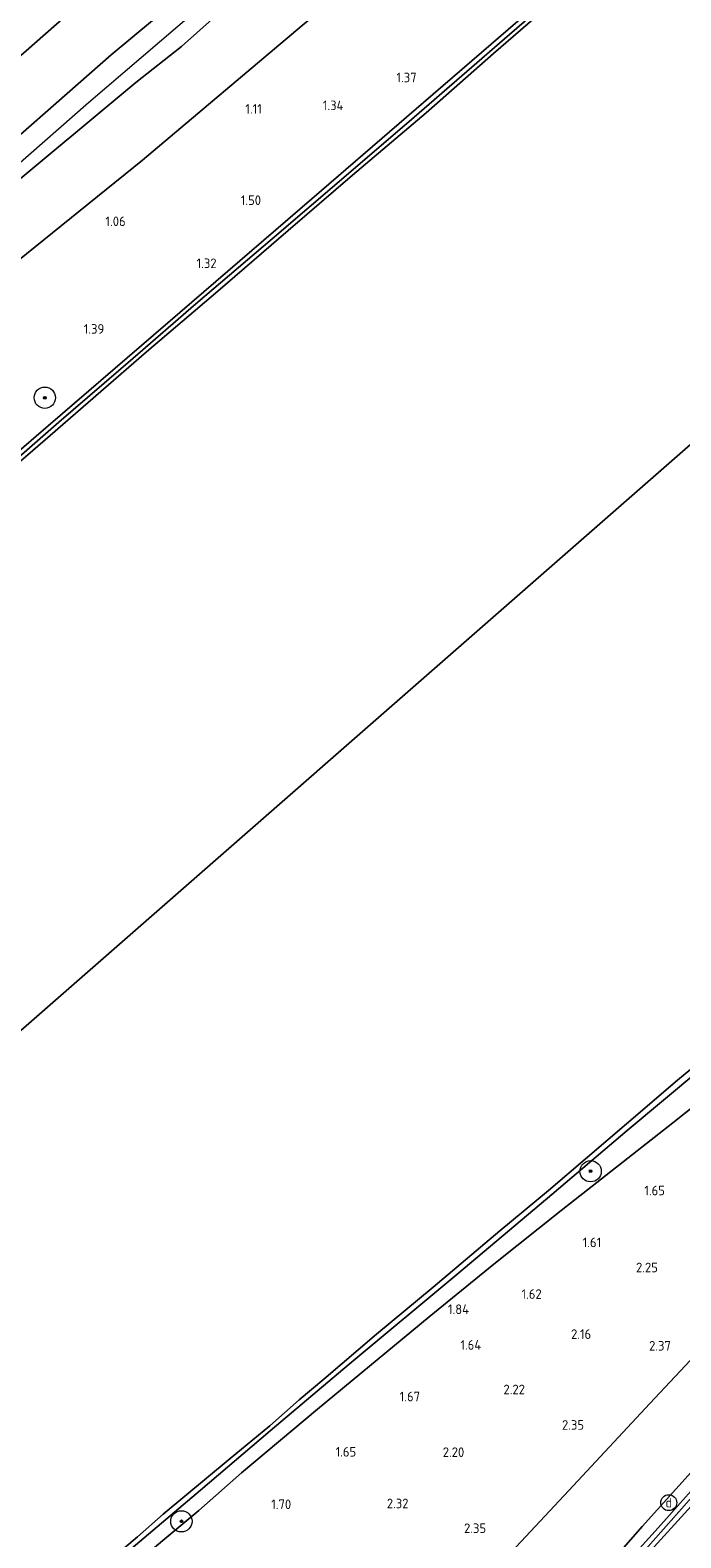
# Model space of a CAD drawing. Extents: x 130905 to 137824, y 412333 to 417928.
# Tile 166 of 256: x 133917 to 134039, y 414813 to 415096. Entities that reach past the tile are written whole.
import ezdxf
from ezdxf.enums import TextEntityAlignment as Align
from ezdxf.lldxf.tags import DXFTag

# ---------------------------------------------------------------- set-up
doc = ezdxf.new("R2010")
doc.units = 0
for name, color, linetype, lineweight in [('B-ME-GR-BOOM-S', 90, 'Continuous', 25), ('B-ME-GR-GRAS-GV', 60, 'Continuous', 13), ('B-ME-GW-OPHOGING_KRUIN-G', 90, 'Continuous', 18), ('B-ME-GW-TALUD_KRUIN-G', 90, 'Continuous', 18), ('B-ME-GW-TALUD_TEEN-G', 90, 'Continuous', 18), ('B-ME-IE-MEUBILAIR_DIJKPAAL-S', 7, 'Continuous', 25), ('B-ME-OB-BEKLEDING_STEEN-GV', 30, 'Continuous', 18), ('B-ME-OB-OEVERVOORZIENING-G', 7, 'Continuous', 18), ('B-ME-OG-WATER_RIVIER-GV', 130, 'Continuous', 18), ('B-ME-VH-VERHARDING_ASFALT-GV', 252, 'Continuous', 18), ('B-ME-VH-VERHARDING_BASALTVERHARDING-GV', 252, 'Continuous', 18), ('B-ME-WH-WINTERBED-G', 150, 'WH-WINTERBED', 18), ('X-XX-AL-HOOGTELABEL-S', 7, 'Continuous', 25)]:
    doc.layers.add(name, color=color, linetype=linetype, lineweight=lineweight)
doc.styles.add('NLCS-ISO', font='NLCS-ISO.ttf')
doc.styles.add('NLCS-ISO-ANNOTATIVE-T18', font='NLCS-ISO.ttf', dxfattribs={"height": 1.8})
doc.styles.get("Standard").update_dxf_attribs({"font": 'arial.ttf'})
tags = doc.linetypes.add('WH-WINTERBED', pattern='A,6,-3.5,["WB",Standard,S=1.8,R=0,X=-1.5,Y=-0.9],-3.5,6,-3.5,6,-3.5,6,-3.5,6,-3.5', length=51).pattern_tags.tags
tags[6] = DXFTag(74, 10)

# ---------------------------------------------------------------- blocks, each defined once
blk = doc.blocks.new('SAL-HOOGTELABEL-SO')
at = {"color": 0, "linetype": 'ByBlock', "lineweight": -2, "style": 'NLCS-ISO-ANNOTATIVE-T18'}
blk.add_attdef('HOOGTE', text='', height=1.8, dxfattribs=at).set_placement((2.79, 0), align=Align.RIGHT)
blk = doc.blocks.new('SGR-BOOM_01-SO')
at = {"linetype": 'ByBlock', "lineweight": 18}
h = blk.add_hatch(color=0, dxfattribs=at)
h.dxf.hatch_style = 1
edge = h.paths.add_edge_path()
edge.add_arc((0, 0), 0.25, 0, 360)
at = {"color": 0, "linetype": 'ByBlock', "lineweight": 18}
for radius in [2, 0.25]:
    blk.add_circle((0, 0), radius, dxfattribs=at)
blk = doc.blocks.new('SIE-DIJKPAAL-SO')
at = {"color": 0, "linetype": 'ByBlock', "lineweight": 18}
blk.add_circle((0, 0), 1.5, dxfattribs=at)
at = {"color": 0, "linetype": 'ByBlock', "lineweight": 18, "style": 'NLCS-ISO'}
blk.add_text('d', height=1.8, dxfattribs=at).set_placement((0, 0), align=Align.MIDDLE_CENTER)

msp = doc.modelspace()

# ---------------------------------------------------------------- linework, layer by layer
at = {"layer": 'B-ME-GR-GRAS-GV'}
for points in [[(133913.598, 415097.93, 0.948), (133936.366, 415117.168, 0.96), (133949.74, 415128.651, 0.972), (133960.253, 415137.619, 1.01), (133971.989, 415147.592, 1.026), (134000.093, 415171.471, 0.965), (134003.657, 415166.481, 1.179), (133978.534, 415145.015, 1.09), (133952.691, 415122.896, 1.101), (133923.157, 415098.105, 1.086), (133895.13, 415073.515, 1.035)], [(133895.13, 415073.515, 1.035), (133923.157, 415098.105, 1.086), (133952.691, 415122.896, 1.101), (133978.534, 415145.015, 1.09), (134003.657, 415166.481, 1.179), (134010.076, 415157.495, 2.144), (133986.704, 415136.388, 2.227), (133963.588, 415117.461, 2.154), (133947.719, 415104.241, 2.162), (133931.851, 415091.021, 2.169), (133904.448, 415066.975, 2.102)], [(133904.448, 415066.975, 2.102), (133931.851, 415091.021, 2.169), (133947.719, 415104.241, 2.162), (133963.588, 415117.461, 2.154), (133986.704, 415136.388, 2.227), (134010.076, 415157.495, 2.144), (134014.221, 415151.691, 2.168), (134005.229, 415144.003, 2.247), (133997.885, 415137.534, 2.22), (133992.469, 415133.292, 2.243), (133974.779, 415118.443, 2.228), (133953.102, 415099.754, 2.21), (133945.016, 415092.573, 2.214), (133936.454, 415085.829, 2.225), (133911.025, 415064.555, 2.17)], [(133909.064, 415048.12, 1.334), (133937.68, 415071.238, 1.109), (133967.688, 415096.476, 1.158), (133996.595, 415120.759, 1.187), (134022.438, 415140.187, 1.092), (134029.403, 415130.437, 1.399), (134035.852, 415121.408, 1.197), (134015.408, 415103.647, 1.196), (133992.24, 415083.636, 1.202), (133969.454, 415063.935, 1.23), (133944.725, 415042.638, 1.181), (133917.77, 415019.418, 1.184), (133891.298, 414996.58, 1.206)], [(133931.505, 414807.026, 1.237), (133948.599, 414821.523, 1.245), (133961.684, 414832.612, 1.243), (133976.468, 414845.162, 1.25), (133997.089, 414862.274, 1.302), (134014.548, 414877.035, 1.277), (134028.675, 414889.004, 1.24), (134049.103, 414906.089, 1.265)], [(133933.97, 414805.724, 1.785), (133948.248, 414817.664, 1.69), (133956.288, 414824.768, 1.803), (133970.526, 414836.703, 1.729), (133991.504, 414854.06, 1.759), (134003.644, 414863.954, 1.791), (134016.244, 414873.983, 1.788), (134037.194, 414890.454, 1.822), (134047.313, 414898.507, 1.676)], [(134047.313, 414898.507, 1.676), (134037.194, 414890.454, 1.822), (134016.244, 414873.983, 1.788), (134003.644, 414863.954, 1.791), (133991.504, 414854.06, 1.759), (133970.526, 414836.703, 1.729), (133956.288, 414824.768, 1.803), (133948.248, 414817.664, 1.69), (133933.97, 414805.724, 1.785)], [(134051.921, 414858.039, 2.734), (134032.925, 414837.797, 2.676), (134017.681, 414821.448, 2.652), (134002.436, 414805.099, 2.629)], [(134018.464, 414799.787, 6.205), (134031.448, 414814.679, 6.147), (134047.009, 414831.884, 6.106)], [(134045.286, 414826.569, 6.355), (134034.49, 414814.45, 6.33), (134023.375, 414802.17, 6.33)], [(134031.168, 414808.066, 6.305), (134042.579, 414820.608, 6.28)]]:
    msp.add_polyline3d(points, dxfattribs=at)
for points in [[(133864.449, 415012.48, 1.479), (133862.791, 415011.482, 1.466), (133856.896, 415017.416, 2.118), (133862.918, 415021.623, 2.075), (133888.775, 415044.973, 2.037), (133911.025, 415064.555, 2.17), (133936.454, 415085.829, 2.225), (133945.016, 415092.573, 2.214), (133953.102, 415099.754, 2.21), (133974.779, 415118.443, 2.228), (133992.469, 415133.292, 2.243), (133997.885, 415137.534, 2.22), (134005.229, 415144.003, 2.247), (134014.221, 415151.691, 2.168), (134022.438, 415140.187, 1.092), (133996.595, 415120.759, 1.187), (133967.688, 415096.476, 1.158), (133937.68, 415071.238, 1.109), (133909.064, 415048.12, 1.334), (133883.95, 415026.443, 1.221), (133873.904, 415018.904, 1.416)], [(133983.186, 414759.312, 6.349), (133978.972, 414753.193, 6.435), (133966.923, 414764.414, 2.551), (133974.145, 414773.205, 2.527), (133983.298, 414783.613, 2.529), (134002.436, 414805.099, 2.629), (134017.681, 414821.448, 2.652), (134032.925, 414837.797, 2.676), (134051.921, 414858.039, 2.734), (134067.882, 414874.195, 2.661), (134083.842, 414890.35, 2.587), (134101.53, 414907.36, 2.6), (134106.734, 414901.902, 4.287), (134112.19, 414896.285, 6.062), (134108.108, 414892.469, 6.236), (134094.147, 414879.025, 6.213), (134080.164, 414865.229, 6.168), (134064.914, 414850.469, 6.108), (134047.009, 414831.884, 6.106), (134031.448, 414814.679, 6.147), (134018.464, 414799.787, 6.205), (134002.198, 414781.248, 6.265), (133991.251, 414768.906, 6.198)]]:
    msp.add_polyline3d(points, close=True, dxfattribs=at)
at = {"layer": 'B-ME-GW-OPHOGING_KRUIN-G'}
msp.add_polyline3d([(134012.255, 415154.444, 2.157), (134005.51, 415148.705, 2.309), (133991.803, 415137.18, 2.293), (133969.591, 415117.88, 2.261), (133954.206, 415104.839, 2.253), (133927.579, 415081.978, 2.223), (133899.866, 415057.671, 2.159), (133875.41, 415036.994, 2.053), (133853.488, 415017.416, 2.121), (133847.03, 415011.927, 2.131), (133836.844, 415003.503, 2.297), (133830.779, 414997.438, 2.206), (133813.181, 414982.975, 2.247), (133791.283, 414964.174, 2.281), (133768.103, 414944.731, 2.297), (133749.646, 414929.15, 2.23)], dxfattribs=at)
at = {"layer": 'B-ME-GW-TALUD_KRUIN-G'}
for points in [[(133848.212, 415026.853, 1.425), (133851.464, 415026.854, 1.728), (133853.278, 415026.798, 1.716), (133855.463, 415027.13, 1.767), (133858.03, 415029.056, 1.842), (133874.125, 415042.06, 1.924), (133904.448, 415066.975, 2.102), (133931.851, 415091.021, 2.169), (133947.719, 415104.241, 2.162), (133963.588, 415117.461, 2.154), (133986.704, 415136.388, 2.227), (134010.076, 415157.495, 2.144)], [(133856.896, 415017.416, 2.118), (133862.918, 415021.623, 2.075), (133888.775, 415044.973, 2.037), (133911.025, 415064.555, 2.17), (133936.454, 415085.829, 2.225), (133945.016, 415092.573, 2.214), (133953.102, 415099.754, 2.21), (133974.779, 415118.443, 2.228), (133992.469, 415133.292, 2.243), (133997.885, 415137.534, 2.22), (134005.229, 415144.003, 2.247), (134014.221, 415151.691, 2.168)], [(133873.782, 415005.877, 1.188), (133873.232, 415004.619, 1.188), (133873.038, 415002.741, 1.163), (133876.541, 414996.479, 1.138), (133877.63, 414994.437, 1.264), (133879.476, 414992.614, 1.277), (133881.504, 414991.644, 1.277), (133884.187, 414991.189, 1.277), (133885.684, 414991.547, 1.277), (133887.265, 414992.314, 1.277), (133892.489, 414996.488, 1.277), (133906.963, 415008.969, 1.277), (133921.98, 415022.025, 1.264), (133935.879, 415034, 1.289), (133947.717, 415044.269, 1.289), (133962.062, 415056.432, 1.314), (133975.476, 415067.946, 1.339), (133988.683, 415079.304, 1.252), (134006.544, 415094.785, 1.264), (134024.048, 415109.952, 1.202), (134036.37, 415120.682, 1.189)], [(134203.601, 414981.778, 6.148), (134198.742, 414977.664, 6.115), (134182.67, 414962.996, 6.141), (134170.232, 414951.608, 6.161), (134155.028, 414937.794, 6.219), (134139.994, 414923.157, 6.161), (134125.008, 414908.381, 6.236), (134112.19, 414896.285, 6.062), (134108.108, 414892.469, 6.236), (134094.147, 414879.025, 6.213), (134080.164, 414865.229, 6.168), (134064.914, 414850.469, 6.108), (134047.009, 414831.884, 6.106), (134031.448, 414814.679, 6.147), (134018.464, 414799.787, 6.205), (134002.198, 414781.248, 6.265), (133991.251, 414768.906, 6.198), (133983.186, 414759.312, 6.349), (133978.972, 414753.193, 6.435)], [(134126.642, 414965.943, 1.615), (134107.898, 414950.231, 1.638), (134097.167, 414941.118, 1.686), (134082.425, 414929.337, 1.738), (134073.781, 414921.707, 1.724), (134067.27, 414916.226, 1.657), (134059.931, 414910.431, 1.827), (134052.423, 414902.747, 1.773), (134047.313, 414898.507, 1.676), (134037.194, 414890.454, 1.822), (134016.244, 414873.983, 1.788), (134003.644, 414863.954, 1.791), (133991.504, 414854.06, 1.759), (133970.526, 414836.703, 1.729), (133956.288, 414824.768, 1.803), (133948.248, 414817.664, 1.69), (133933.97, 414805.724, 1.785), (133926.814, 414800.324, 1.707)]]:
    msp.add_polyline3d(points, dxfattribs=at)
at = {"layer": 'B-ME-GW-TALUD_TEEN-G'}
for points in [[(133842.393, 415033.816, 0.956), (133844.511, 415036.248, 1.014), (133847.598, 415038.132, 1.002), (133854.253, 415041.551, 0.945), (133855.884, 415042.522, 0.936), (133859.115, 415045.148, 0.891), (133864.766, 415049.727, 0.9), (133895.13, 415073.515, 1.035), (133923.157, 415098.105, 1.086), (133952.691, 415122.896, 1.101), (133978.534, 415145.015, 1.09), (134003.657, 415166.481, 1.179)], [(134022.438, 415140.187, 1.092), (133996.595, 415120.759, 1.187), (133967.688, 415096.476, 1.158), (133937.68, 415071.238, 1.109), (133909.064, 415048.12, 1.334), (133883.95, 415026.443, 1.221), (133873.904, 415018.904, 1.416)], [(133943.681, 414735.455, 2.752), (133951.701, 414745.718, 2.539), (133960.642, 414756.703, 2.577), (133966.923, 414764.414, 2.551), (133974.145, 414773.205, 2.527), (133983.298, 414783.613, 2.529), (134002.436, 414805.099, 2.629), (134017.681, 414821.448, 2.652), (134032.925, 414837.797, 2.676), (134051.921, 414858.039, 2.734), (134067.882, 414874.195, 2.661), (134083.842, 414890.35, 2.587), (134101.53, 414907.36, 2.6)]]:
    msp.add_polyline3d(points, dxfattribs=at)
at = {"layer": 'B-ME-OB-BEKLEDING_STEEN-GV'}
for points in [[(133906.963, 415008.969, 1.277), (133921.98, 415022.025, 1.264), (133935.879, 415034, 1.289), (133947.717, 415044.269, 1.289), (133962.062, 415056.432, 1.314), (133975.476, 415067.946, 1.339), (133988.683, 415079.304, 1.252), (134006.544, 415094.785, 1.264), (134024.048, 415109.952, 1.202), (134036.37, 415120.682, 1.189), (134036.756, 415120.018, 1), (134026.542, 415111.132, 1), (134013.68, 415099.999, 1), (134003.57, 415091.248, 1), (133990.913, 415080.101, 1), (133977.11, 415068.399, 1), (133965.009, 415058.031, 1), (133951.836, 415046.606, 1), (133938.459, 415035.252, 1), (133920.403, 415019.535, 1), (133906.874, 415007.909, 1)], [(134049.103, 414906.089, 1.265), (134028.675, 414889.004, 1.24), (134014.548, 414877.035, 1.277), (133997.089, 414862.274, 1.302), (133976.468, 414845.162, 1.25), (133961.684, 414832.612, 1.243), (133948.599, 414821.523, 1.245), (133931.505, 414807.026, 1.237)], [(133934.353, 414810.665, 1), (133936.776, 414812.751, 1), (133941.603, 414816.974, 1), (133954.167, 414827.423, 1), (133961.577, 414833.584, 1), (133967.084, 414838.478, 1), (133971.724, 414842.368, 1), (133981.596, 414850.767, 1), (133992.231, 414859.635, 1), (134004.788, 414870.186, 1), (134013.899, 414877.773, 1), (134028.503, 414890.268, 1), (134038.091, 414898.495, 1), (134046.315, 414905.235, 1)]]:
    msp.add_polyline3d(points, dxfattribs=at)
at = {"layer": 'B-ME-OB-OEVERVOORZIENING-G'}
for points in [[(133906.874, 415007.909, 1), (133920.403, 415019.535, 1), (133938.459, 415035.252, 1), (133951.836, 415046.606, 1), (133965.009, 415058.031, 1), (133977.11, 415068.399, 1), (133990.913, 415080.101, 1), (134003.57, 415091.248, 1), (134013.68, 415099.999, 1), (134026.542, 415111.132, 1), (134036.756, 415120.018, 1)], [(134046.315, 414905.235, 1), (134038.091, 414898.495, 1), (134028.503, 414890.268, 1), (134013.899, 414877.773, 1), (134004.788, 414870.186, 1), (133992.231, 414859.635, 1), (133981.596, 414850.767, 1), (133971.724, 414842.368, 1), (133967.084, 414838.478, 1), (133961.577, 414833.584, 1), (133954.167, 414827.423, 1), (133941.603, 414816.974, 1), (133936.776, 414812.751, 1), (133934.353, 414810.665, 1)]]:
    msp.add_polyline3d(points, dxfattribs=at)
at = {"layer": 'B-ME-OG-WATER_RIVIER-GV'}
for points in [[(133906.874, 415007.909, 1), (133920.403, 415019.535, 1), (133938.459, 415035.252, 1), (133951.836, 415046.606, 1), (133965.009, 415058.031, 1), (133977.11, 415068.399, 1), (133990.913, 415080.101, 1), (134003.57, 415091.248, 1), (134013.68, 415099.999, 1), (134026.542, 415111.132, 1), (134036.756, 415120.018, 1), (134085.062, 415056.846, 1), (133855.779, 414856.087, 1)], [(133855.779, 414856.087, 1), (134085.062, 415056.846, 1)], [(134046.315, 414905.235, 1), (134038.091, 414898.495, 1), (134028.503, 414890.268, 1), (134013.899, 414877.773, 1), (134004.788, 414870.186, 1), (133992.231, 414859.635, 1), (133981.596, 414850.767, 1), (133971.724, 414842.368, 1), (133967.084, 414838.478, 1), (133961.577, 414833.584, 1), (133954.167, 414827.423, 1), (133941.603, 414816.974, 1), (133936.776, 414812.751, 1), (133934.353, 414810.665, 1)]]:
    msp.add_polyline3d(points, dxfattribs=at)
at = {"layer": 'B-ME-VH-VERHARDING_ASFALT-GV'}
for points in [[(134023.375, 414802.17, 6.33), (134034.49, 414814.45, 6.33), (134045.286, 414826.569, 6.355)], [(134042.579, 414820.608, 6.28), (134031.168, 414808.066, 6.305)]]:
    msp.add_polyline3d(points, dxfattribs=at)
at = {"layer": 'B-ME-VH-VERHARDING_BASALTVERHARDING-GV'}
msp.add_polyline3d([(133891.298, 414996.58, 1.206), (133917.77, 415019.418, 1.184), (133944.725, 415042.638, 1.181), (133969.454, 415063.935, 1.23), (133992.24, 415083.636, 1.202), (134015.408, 415103.647, 1.196), (134035.852, 415121.408, 1.197), (134036.37, 415120.682, 1.189), (134024.048, 415109.952, 1.202), (134006.544, 415094.785, 1.264), (133988.683, 415079.304, 1.252), (133975.476, 415067.946, 1.339), (133962.062, 415056.432, 1.314), (133947.717, 415044.269, 1.289), (133935.879, 415034, 1.289), (133921.98, 415022.025, 1.264), (133906.963, 415008.969, 1.277)], dxfattribs=at)
at = {"layer": 'B-ME-WH-WINTERBED-G'}
msp.add_polyline3d([(134205.944, 414978.64, 6.212), (134199.933, 414973.423, 6.227), (134185.063, 414960.521, 6.219), (134172.836, 414949.639, 6.23), (134161.418, 414939.1, 6.237), (134146.357, 414924.952, 6.182), (134130.05, 414909.326, 6.201), (134114.229, 414893.899, 6.156), (134093.272, 414873.653, 6.23), (134073.513, 414854.29, 6.233), (134057.381, 414838.144, 6.173), (134046.063, 414826.107, 6.216), (134029.232, 414807.111, 6.24), (134015.082, 414790.815, 6.288), (133999.006, 414772.212, 6.329), (133981.012, 414751.318, 6.325), (133980.307, 414750.475, 6.325), (133975.884, 414745.194, 6.378), (133967.198, 414735, 6.288), (133955.125, 414719.839, 6.16)], dxfattribs=at)

# ---------------------------------------------------------------- block references
at = {"layer": 'B-ME-GR-BOOM-S'}
for p in [(133919.375, 415026.611, 1.497), (134021.799, 414881.384, 1.606), (133945.009, 414815.645, 1.543)]:
    msp.add_blockref('SGR-BOOM_01-SO', p, dxfattribs=at)
at = {"layer": 'B-ME-IE-MEUBILAIR_DIJKPAAL-S'}
msp.add_blockref('SIE-DIJKPAAL-SO', (134036.461, 414819.147, 6.214), dxfattribs=at)
at = {"layer": 'X-XX-AL-HOOGTELABEL-S'}
for p, values in [((133986.352, 415085.845, 1.374), {'HOOGTE': '1.37'}), ((133957.306, 415079.945, 1.112), {'HOOGTE': '1.11'}), ((133972.624, 415080.613, 1.338), {'HOOGTE': '1.34'}), ((133957.154, 415062.8, 1.499), {'HOOGTE': '1.50'}), ((133931.755, 415058.838, 1.062), {'HOOGTE': '1.06'}), ((133948.814, 415050.957, 1.323), {'HOOGTE': '1.32'}), ((133927.736, 415038.63, 1.387), {'HOOGTE': '1.39'}), ((134032.953, 414876.857, 1.65), {'HOOGTE': '1.65'}), ((134020.986, 414867.118, 1.612), {'HOOGTE': '1.61'}), ((134031.629, 414862.407, 2.25), {'HOOGTE': '2.25'}), ((134009.828, 414857.414, 1.624), {'HOOGTE': '1.62'}), ((133996.189, 414854.566, 1.836), {'HOOGTE': '1.84'}), ((134019.122, 414849.893, 2.161), {'HOOGTE': '2.16'}), ((133998.476, 414847.87, 1.637), {'HOOGTE': '1.64'}), ((134034.068, 414847.703, 2.374), {'HOOGTE': '2.37'}), ((133986.999, 414838.178, 1.674), {'HOOGTE': '1.67'}), ((134006.679, 414839.503, 2.224), {'HOOGTE': '2.22'}), ((134017.771, 414832.842, 2.35), {'HOOGTE': '2.35'}), ((133975.011, 414827.799, 1.65), {'HOOGTE': '1.65'}), ((133995.288, 414827.724, 2.199), {'HOOGTE': '2.20'}), ((133984.825, 414818.102, 2.324), {'HOOGTE': '2.32'}), ((133962.816, 414817.945, 1.7), {'HOOGTE': '1.70'}), ((133999.39, 414813.447, 2.35), {'HOOGTE': '2.35'})]:
    msp.add_blockref('SAL-HOOGTELABEL-SO', p, dxfattribs=at).add_auto_attribs(values)

doc.saveas('drawing.dxf')
